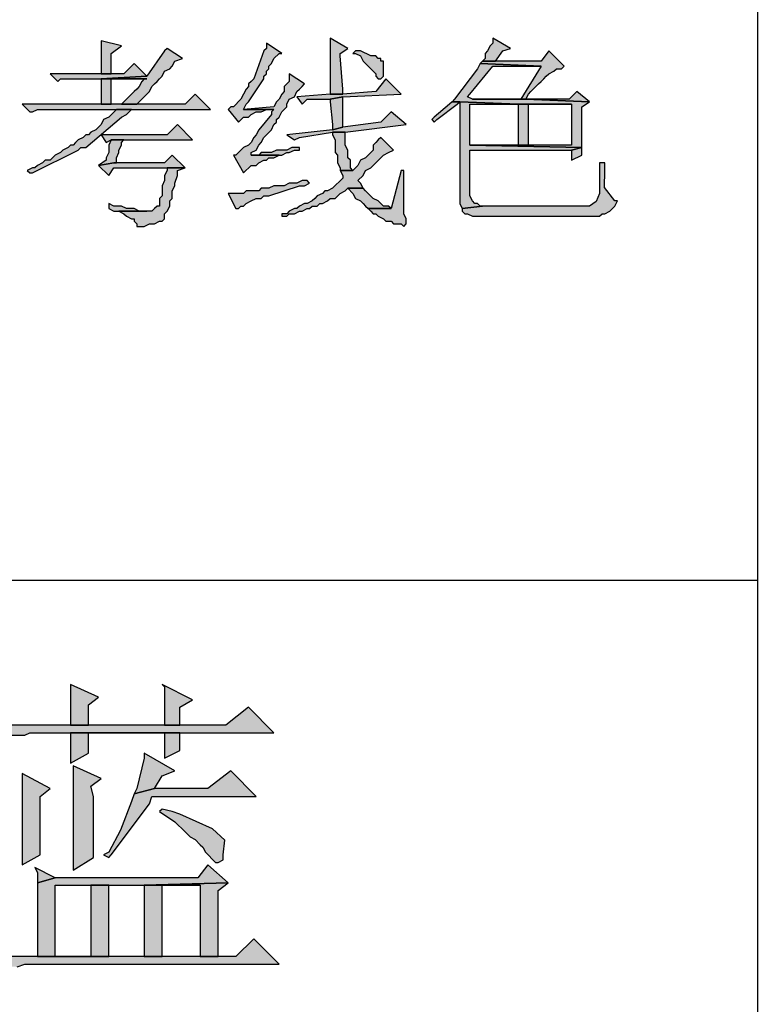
# Model space of a CAD drawing. Header units: millimetres. Extents: x 32176 to 34219, y 9943 to 11279.
# Tile 28 of 59: x 32408 to 32416, y 10242 to 10253. Entities that reach past the tile are written whole.
import ezdxf

# ---------------------------------------------------------------- set-up
doc = ezdxf.new("R2010")
doc.units = ezdxf.units.MM
doc.layers.add('Z_entity', color=7, linetype='Continuous')

msp = doc.modelspace()

# ---------------------------------------------------------------- hatches: boundary and pattern name
at = {"layer": 'Z_entity'}
for points in [[(32408.949, 10252.411), (32408.949, 10252.385), (32408.949, 10252.147), (32408.949, 10252.067), (32409.055, 10252.067), (32409.055, 10252.279), (32409.161, 10252.358)], [(32411.332, 10252.438), (32411.332, 10252.411), (32411.332, 10251.882), (32411.332, 10251.855), (32411.464, 10251.855), (32411.464, 10251.908), (32411.438, 10252.253), (32411.438, 10252.279), (32411.517, 10252.332)], [(32413.026, 10252.438), (32413.026, 10252.385), (32413, 10252.358), (32412.973, 10252.306), (32412.947, 10252.279), (32412.947, 10252.226), (32412.92, 10252.2), (32413.053, 10252.2), (32413.132, 10252.306), (32413.212, 10252.332)], [(32409.638, 10252.332), (32409.611, 10252.306), (32409.426, 10252.041), (32408.949, 10252.014), (32409.426, 10252.014), (32409.399, 10252.014), (32409.373, 10251.988), (32409.346, 10251.935), (32409.32, 10251.908), (32409.293, 10251.882), (32409.267, 10251.855), (32409.161, 10251.75), (32409.32, 10251.75), (32409.452, 10251.882), (32409.479, 10251.935), (32409.505, 10251.961), (32409.532, 10251.988), (32409.558, 10252.014), (32409.585, 10252.041), (32409.611, 10252.094), (32409.664, 10252.12), (32409.69, 10252.147), (32409.717, 10252.2), (32409.796, 10252.226)], [(32410.67, 10252.385), (32410.67, 10252.332), (32410.644, 10252.306), (32410.538, 10252.014), (32410.511, 10251.988), (32410.485, 10251.961), (32410.485, 10251.935), (32410.458, 10251.908), (32410.405, 10251.803), (32410.326, 10251.723), (32410.299, 10251.723), (32410.273, 10251.697), (32410.379, 10251.564), (32410.432, 10251.617), (32410.485, 10251.617), (32410.511, 10251.644), (32410.564, 10251.67), (32410.617, 10251.67), (32410.67, 10251.697), (32410.749, 10251.697), (32410.432, 10251.697), (32410.458, 10251.75), (32410.485, 10251.776), (32410.644, 10252.014), (32410.644, 10252.041), (32410.67, 10252.067), (32410.67, 10252.094), (32410.697, 10252.12), (32410.697, 10252.147), (32410.723, 10252.173), (32410.749, 10252.226), (32410.802, 10252.279), (32410.829, 10252.279)], [(32411.597, 10252.306), (32411.57, 10252.279), (32411.597, 10252.279), (32411.65, 10252.253), (32411.676, 10252.2), (32411.782, 10252.094), (32411.808, 10252.067), (32411.808, 10252.041), (32411.835, 10252.014), (32411.861, 10252.014), (32411.888, 10252.041), (32411.888, 10252.2), (32411.861, 10252.2), (32411.861, 10252.226), (32411.835, 10252.226), (32411.808, 10252.253), (32411.756, 10252.253), (32411.65, 10252.306)], [(32413.609, 10252.306), (32413.529, 10252.2), (32412.92, 10252.2), (32412.894, 10252.173), (32413.529, 10252.147), (32413.318, 10251.803), (32412.815, 10251.803), (32413.371, 10251.803), (32413.397, 10251.855), (32413.423, 10251.882), (32413.476, 10251.935), (32413.503, 10251.961), (32413.529, 10251.988), (32413.556, 10252.014), (32413.582, 10252.041), (32413.609, 10252.067), (32413.662, 10252.094), (32413.688, 10252.12), (32413.741, 10252.12), (32413.768, 10252.147)], [(32409.293, 10252.173), (32409.187, 10252.067), (32408.42, 10252.067), (32408.499, 10251.988), (32408.526, 10252.014), (32408.949, 10252.014), (32409.426, 10252.041)], [(32412.894, 10252.173), (32412.867, 10252.12), (32412.629, 10251.803), (32412.603, 10251.776), (32412.682, 10251.776), (32413.291, 10251.75), (32413.847, 10251.75), (32413.847, 10251.326), (32412.788, 10251.326), (32413.953, 10251.299), (32413.953, 10251.723), (32414.032, 10251.776), (32413.371, 10251.803), (32412.815, 10251.803), (32412.762, 10251.829), (32412.788, 10251.855), (32413.026, 10252.147), (32413.529, 10252.147)], [(32408.949, 10252.014), (32408.949, 10251.75), (32409.055, 10251.75), (32409.055, 10252.014), (32409.426, 10252.014)], [(32410.908, 10252.067), (32410.908, 10251.988), (32410.882, 10251.961), (32410.855, 10251.935), (32410.855, 10251.882), (32410.829, 10251.855), (32410.802, 10251.803), (32410.776, 10251.776), (32410.749, 10251.723), (32410.432, 10251.697), (32410.749, 10251.697), (32410.723, 10251.67), (32410.723, 10251.644), (32410.591, 10251.485), (32410.564, 10251.432), (32410.538, 10251.405), (32410.511, 10251.352), (32410.485, 10251.326), (32410.432, 10251.299), (32410.405, 10251.273), (32410.379, 10251.247), (32410.352, 10251.22), (32410.326, 10251.22), (32410.432, 10251.035), (32410.511, 10251.114), (32410.564, 10251.114), (32410.591, 10251.141), (32410.644, 10251.167), (32410.67, 10251.167), (32410.697, 10251.194), (32410.749, 10251.194), (32410.802, 10251.22), (32410.511, 10251.22), (32410.511, 10251.247), (32410.564, 10251.273), (32410.591, 10251.326), (32410.617, 10251.352), (32410.644, 10251.405), (32410.67, 10251.432), (32410.723, 10251.485), (32410.749, 10251.538), (32410.776, 10251.564), (32410.776, 10251.591), (32410.802, 10251.617), (32410.829, 10251.67), (32410.882, 10251.723), (32410.882, 10251.75), (32410.908, 10251.803), (32410.961, 10251.829), (32410.988, 10251.882), (32411.014, 10251.908), (32411.041, 10251.935), (32411.067, 10251.961)], [(32411.914, 10252.014), (32411.808, 10251.882), (32411.464, 10251.855), (32411.332, 10251.855), (32410.988, 10251.829), (32411.041, 10251.75), (32411.094, 10251.803), (32411.332, 10251.803), (32411.464, 10251.829), (32412.073, 10251.855)], [(32409.929, 10251.855), (32409.823, 10251.75), (32408.128, 10251.75), (32408.208, 10251.67), (32408.234, 10251.67), (32408.287, 10251.697), (32410.088, 10251.697)], [(32411.464, 10251.829), (32411.332, 10251.803), (32411.332, 10251.776), (32411.358, 10251.538), (32411.358, 10251.485), (32411.464, 10251.511), (32411.464, 10251.776)], [(32413.9, 10251.882), (32413.821, 10251.803), (32413.371, 10251.803), (32414.032, 10251.776)], [(32409.267, 10251.697), (32409.108, 10251.697), (32409.029, 10251.617), (32408.976, 10251.591), (32408.949, 10251.538), (32408.923, 10251.511), (32408.896, 10251.485), (32408.843, 10251.458), (32408.817, 10251.432), (32408.79, 10251.432), (32408.764, 10251.405), (32408.711, 10251.379), (32408.684, 10251.352), (32408.658, 10251.326), (32408.631, 10251.326), (32408.605, 10251.299), (32408.552, 10251.273), (32408.526, 10251.247), (32408.473, 10251.22), (32408.42, 10251.167), (32408.367, 10251.167), (32408.34, 10251.141), (32408.287, 10251.114), (32408.261, 10251.088), (32408.234, 10251.088), (32408.181, 10251.061), (32408.208, 10251.035), (32408.234, 10251.035), (32408.711, 10251.273), (32408.737, 10251.299), (32408.79, 10251.299), (32409.161, 10251.617), (32409.214, 10251.644), (32409.24, 10251.67)], [(32412.603, 10251.776), (32412.576, 10251.75), (32412.417, 10251.617), (32412.391, 10251.591), (32412.417, 10251.564), (32412.444, 10251.591), (32412.656, 10251.75), (32412.682, 10251.776)], [(32412.682, 10251.776), (32412.682, 10250.717), (32412.709, 10250.664), (32412.92, 10250.691), (32412.894, 10250.691), (32412.867, 10250.717), (32412.841, 10250.717), (32412.815, 10250.744), (32412.788, 10250.796), (32412.788, 10251.273), (32413.847, 10251.273), (32413.953, 10251.299), (32412.788, 10251.326), (32412.788, 10251.75), (32413.291, 10251.75)], [(32413.291, 10251.75), (32413.291, 10251.326), (32413.397, 10251.326), (32413.397, 10251.75), (32413.847, 10251.75)], [(32411.967, 10251.67), (32411.861, 10251.564), (32411.464, 10251.511), (32411.358, 10251.485), (32410.882, 10251.432), (32410.961, 10251.379), (32411.014, 10251.405), (32411.358, 10251.458), (32411.491, 10251.458), (32412.126, 10251.538)], [(32409.743, 10251.538), (32409.638, 10251.432), (32408.949, 10251.432), (32409.002, 10251.352), (32409.055, 10251.379), (32409.902, 10251.379)], [(32411.861, 10251.405), (32411.835, 10251.379), (32411.808, 10251.352), (32411.782, 10251.326), (32411.782, 10251.273), (32411.756, 10251.247), (32411.703, 10251.194), (32411.65, 10251.167), (32411.623, 10251.114), (32411.597, 10251.088), (32411.57, 10251.061), (32411.438, 10251.061), (32411.464, 10251.008), (32411.464, 10250.982), (32411.358, 10250.876), (32411.305, 10250.849), (32411.279, 10250.849), (32411.253, 10250.823), (32411.2, 10250.796), (32411.173, 10250.77), (32411.147, 10250.744), (32411.094, 10250.717), (32411.067, 10250.717), (32411.014, 10250.691), (32410.988, 10250.664), (32410.961, 10250.664), (32410.908, 10250.638), (32410.882, 10250.611), (32410.829, 10250.611), (32410.829, 10250.585), (32410.882, 10250.585), (32410.908, 10250.611), (32410.961, 10250.611), (32411.014, 10250.638), (32411.041, 10250.638), (32411.094, 10250.664), (32411.12, 10250.664), (32411.147, 10250.691), (32411.2, 10250.691), (32411.226, 10250.717), (32411.253, 10250.717), (32411.305, 10250.744), (32411.332, 10250.77), (32411.385, 10250.77), (32411.438, 10250.823), (32411.491, 10250.849), (32411.517, 10250.876), (32411.676, 10250.876), (32411.65, 10250.929), (32411.623, 10250.955), (32411.676, 10251.008), (32411.703, 10251.061), (32411.756, 10251.088), (32411.888, 10251.22), (32411.941, 10251.247), (32411.994, 10251.273)], [(32411.491, 10251.458), (32411.358, 10251.458), (32411.358, 10251.432), (32411.385, 10251.379), (32411.385, 10251.247), (32411.411, 10251.22), (32411.411, 10251.141), (32411.438, 10251.088), (32411.438, 10251.061), (32411.57, 10251.061), (32411.544, 10251.088), (32411.544, 10251.167), (32411.517, 10251.194), (32411.517, 10251.273), (32411.491, 10251.326), (32411.491, 10251.405)], [(32409.187, 10251.379), (32409.055, 10251.379), (32409.029, 10251.326), (32409.029, 10251.247), (32409.002, 10251.194), (32409.002, 10251.167), (32408.923, 10251.114), (32409.082, 10251.141), (32409.108, 10251.141), (32409.108, 10251.194), (32409.135, 10251.247), (32409.135, 10251.273), (32409.161, 10251.326), (32409.161, 10251.352)], [(32411.014, 10251.299), (32410.935, 10251.299), (32410.882, 10251.273), (32410.776, 10251.273), (32410.723, 10251.247), (32410.617, 10251.247), (32410.591, 10251.22), (32410.511, 10251.22), (32410.829, 10251.22), (32410.882, 10251.247), (32410.908, 10251.247), (32410.961, 10251.273), (32411.014, 10251.273)], [(32413.953, 10251.299), (32413.847, 10251.273), (32413.847, 10251.167), (32413.953, 10251.22), (32413.953, 10251.273)], [(32409.69, 10251.22), (32409.611, 10251.141), (32409.082, 10251.141), (32408.923, 10251.114), (32409.029, 10251.008), (32409.082, 10251.088), (32409.823, 10251.088)], [(32409.823, 10251.088), (32409.638, 10251.088), (32409.638, 10251.061), (32409.611, 10251.008), (32409.611, 10250.955), (32409.585, 10250.902), (32409.585, 10250.796), (32409.558, 10250.77), (32409.558, 10250.691), (32409.532, 10250.691), (32409.505, 10250.664), (32409.479, 10250.638), (32409.135, 10250.638), (32409.187, 10250.611), (32409.214, 10250.585), (32409.267, 10250.558), (32409.293, 10250.558), (32409.293, 10250.532), (32409.32, 10250.505), (32409.32, 10250.479), (32409.399, 10250.479), (32409.452, 10250.505), (32409.505, 10250.505), (32409.558, 10250.532), (32409.585, 10250.532), (32409.611, 10250.558), (32409.611, 10250.611), (32409.638, 10250.638), (32409.664, 10250.691), (32409.664, 10250.744), (32409.69, 10250.77), (32409.69, 10250.849), (32409.717, 10250.902), (32409.717, 10250.929), (32409.743, 10251.008), (32409.743, 10251.061)], [(32414.191, 10251.141), (32414.138, 10251.141), (32414.138, 10250.823), (32414.102, 10250.738), (32414.032, 10250.691), (32412.92, 10250.691), (32412.709, 10250.664), (32412.709, 10250.638), (32412.735, 10250.611), (32412.762, 10250.611), (32412.815, 10250.585), (32414.138, 10250.585), (32414.165, 10250.611), (32414.191, 10250.611), (32414.244, 10250.638), (32414.271, 10250.664), (32414.297, 10250.691), (32414.324, 10250.744), (32414.297, 10250.744), (32414.19, 10250.884), (32414.191, 10251.061), (32414.191, 10251.088)], [(32412.073, 10251.061), (32411.967, 10250.664), (32411.729, 10250.664), (32411.756, 10250.638), (32411.782, 10250.611), (32411.808, 10250.611), (32411.835, 10250.585), (32411.888, 10250.558), (32411.914, 10250.532), (32411.967, 10250.532), (32411.994, 10250.505), (32412.073, 10250.505), (32412.1, 10250.479), (32412.126, 10250.505), (32412.126, 10250.558), (32412.1, 10250.611), (32412.1, 10251.061)], [(32411.094, 10250.955), (32411.041, 10250.955), (32410.988, 10250.929), (32410.908, 10250.929), (32410.855, 10250.902), (32410.749, 10250.902), (32410.697, 10250.876), (32410.617, 10250.876), (32410.591, 10250.849), (32410.458, 10250.849), (32410.432, 10250.823), (32410.273, 10250.823), (32410.352, 10250.664), (32410.379, 10250.664), (32410.405, 10250.691), (32410.432, 10250.691), (32410.458, 10250.717), (32410.511, 10250.744), (32410.564, 10250.77), (32410.617, 10250.77), (32410.644, 10250.796), (32410.697, 10250.796), (32411.014, 10250.902), (32411.067, 10250.902), (32411.12, 10250.929)], [(32411.676, 10250.876), (32411.517, 10250.876), (32411.57, 10250.823), (32411.597, 10250.77), (32411.65, 10250.744), (32411.676, 10250.717), (32411.703, 10250.691), (32411.729, 10250.664), (32411.967, 10250.664), (32411.941, 10250.691), (32411.888, 10250.691), (32411.861, 10250.717), (32411.835, 10250.744), (32411.782, 10250.77), (32411.703, 10250.849)], [(32409.029, 10250.717), (32409.029, 10250.664), (32409.082, 10250.638), (32409.426, 10250.638), (32409.346, 10250.638), (32409.293, 10250.664), (32409.214, 10250.664), (32409.161, 10250.691), (32409.082, 10250.691)], [(32408.631, 10245.713), (32408.631, 10245.687), (32408.631, 10245.343), (32408.631, 10245.29), (32408.817, 10245.29), (32408.817, 10245.501), (32408.923, 10245.581)], [(32409.585, 10245.713), (32409.611, 10245.687), (32409.611, 10245.343), (32409.611, 10245.29), (32409.77, 10245.29), (32409.77, 10245.475), (32409.902, 10245.554)], [(32410.485, 10245.475), (32410.246, 10245.29), (32407.784, 10245.29), (32407.89, 10245.157), (32407.943, 10245.157), (32408.023, 10245.184), (32408.155, 10245.184), (32408.208, 10245.21), (32410.749, 10245.21)], [(32408.631, 10245.21), (32408.631, 10244.893), (32408.817, 10244.998), (32408.817, 10245.21), (32409.611, 10245.21)], [(32409.77, 10245.21), (32408.631, 10245.21), (32409.611, 10245.21), (32409.611, 10244.945), (32409.77, 10245.025)], [(32409.399, 10244.998), (32409.399, 10244.945), (32409.32, 10244.628), (32409.293, 10244.575), (32409.505, 10244.628), (32409.585, 10244.76), (32409.717, 10244.813)], [(32408.658, 10244.866), (32408.658, 10244.813), (32408.658, 10243.86), (32408.658, 10243.781), (32408.87, 10243.913), (32408.87, 10243.939), (32408.87, 10244.548), (32408.843, 10244.654), (32408.949, 10244.734)], [(32408.128, 10244.787), (32408.128, 10244.734), (32408.128, 10243.886), (32408.128, 10243.834), (32408.314, 10243.939), (32408.314, 10243.966), (32408.314, 10244.442), (32408.314, 10244.548), (32408.42, 10244.628)], [(32410.299, 10244.813), (32410.061, 10244.628), (32409.505, 10244.628), (32409.293, 10244.575), (32409.267, 10244.495), (32409.151, 10244.196), (32409.029, 10243.966), (32408.976, 10243.939), (32409.029, 10243.913), (32409.055, 10243.939), (32409.452, 10244.469), (32409.479, 10244.548), (32410.564, 10244.548)], [(32409.585, 10244.416), (32409.558, 10244.39), (32409.717, 10244.284), (32409.823, 10244.178), (32409.876, 10244.125), (32409.929, 10244.098), (32409.982, 10244.045), (32410.008, 10244.019), (32410.035, 10243.966), (32410.141, 10243.86), (32410.167, 10243.86), (32410.22, 10243.886), (32410.22, 10243.939), (32410.239, 10244.092), (32410.108, 10244.209), (32409.77, 10244.363), (32409.69, 10244.39)], [(32408.261, 10243.807), (32408.287, 10243.754), (32408.287, 10243.648), (32408.473, 10243.701)], [(32410.061, 10243.834), (32409.955, 10243.701), (32408.473, 10243.701), (32408.287, 10243.648), (32408.287, 10243.595), (32408.287, 10242.96), (32408.287, 10242.88), (32408.473, 10242.88), (32408.473, 10243.622), (32409.399, 10243.622), (32410.273, 10243.648)], [(32409.029, 10243.622), (32408.843, 10243.622), (32408.843, 10242.88), (32408.287, 10242.88), (32409.029, 10242.88)], [(32410.273, 10243.648), (32409.399, 10243.622), (32409.982, 10243.622), (32409.982, 10242.88), (32410.167, 10242.88), (32410.167, 10243.569)], [(32409.399, 10243.622), (32409.399, 10242.88), (32409.585, 10242.88), (32409.585, 10243.622), (32409.982, 10243.622)], [(32410.538, 10243.066), (32410.352, 10242.88), (32408.287, 10242.88), (32407.705, 10242.88), (32407.837, 10242.748), (32407.89, 10242.748), (32407.943, 10242.775), (32408.076, 10242.775), (32408.155, 10242.801), (32410.802, 10242.801)]]:
    msp.add_hatch(color=7, dxfattribs=at).paths.add_polyline_path(points)

# ---------------------------------------------------------------- linework, layer by layer
at = {"layer": 'Z_entity', "color": 7}
for p, q in [((32415.78, 10255.509), (32415.78, 10187.468)), ((32408.949, 10252.411), (32408.949, 10252.385)), ((32409.161, 10252.358), (32408.949, 10252.411)), ((32411.332, 10252.438), (32411.332, 10252.411)), ((32411.517, 10252.332), (32411.332, 10252.438)), ((32411.332, 10252.411), (32411.332, 10251.882)), ((32413.026, 10252.438), (32413.026, 10252.385)), ((32413.212, 10252.332), (32413.026, 10252.438)), ((32408.949, 10252.385), (32408.949, 10252.147)), ((32409.055, 10252.279), (32409.161, 10252.358)), ((32409.611, 10252.306), (32409.426, 10252.041)), ((32409.638, 10252.332), (32409.611, 10252.306)), ((32409.796, 10252.226), (32409.638, 10252.332)), ((32410.644, 10252.306), (32410.538, 10252.014)), ((32410.67, 10252.332), (32410.644, 10252.306)), ((32410.67, 10252.385), (32410.67, 10252.332)), ((32410.829, 10252.279), (32410.67, 10252.385)), ((32411.438, 10252.279), (32411.517, 10252.332)), ((32411.597, 10252.306), (32411.57, 10252.279)), ((32411.65, 10252.306), (32411.597, 10252.306)), ((32411.756, 10252.253), (32411.65, 10252.306)), ((32412.973, 10252.306), (32412.947, 10252.279)), ((32413, 10252.358), (32412.973, 10252.306)), ((32413.026, 10252.385), (32413, 10252.358)), ((32413.053, 10252.2), (32413.132, 10252.306)), ((32413.132, 10252.306), (32413.212, 10252.332)), ((32413.609, 10252.306), (32413.529, 10252.2)), ((32413.768, 10252.147), (32413.609, 10252.306)), ((32409.055, 10252.067), (32409.055, 10252.279)), ((32409.717, 10252.2), (32409.796, 10252.226)), ((32410.723, 10252.173), (32410.749, 10252.226)), ((32410.749, 10252.226), (32410.802, 10252.279)), ((32410.802, 10252.279), (32410.829, 10252.279)), ((32411.438, 10252.253), (32411.438, 10252.279)), ((32411.464, 10251.908), (32411.438, 10252.253)), ((32411.57, 10252.279), (32411.597, 10252.279)), ((32411.597, 10252.279), (32411.65, 10252.253)), ((32411.65, 10252.253), (32411.676, 10252.2)), ((32411.808, 10252.253), (32411.756, 10252.253)), ((32411.835, 10252.226), (32411.808, 10252.253)), ((32411.861, 10252.226), (32411.835, 10252.226)), ((32411.861, 10252.2), (32411.861, 10252.226)), ((32412.947, 10252.226), (32412.92, 10252.2)), ((32412.947, 10252.279), (32412.947, 10252.226)), ((32408.949, 10252.147), (32408.949, 10252.067)), ((32409.293, 10252.173), (32409.187, 10252.067)), ((32409.426, 10252.041), (32409.293, 10252.173)), ((32409.611, 10252.094), (32409.664, 10252.12)), ((32409.664, 10252.12), (32409.69, 10252.147)), ((32409.69, 10252.147), (32409.717, 10252.2)), ((32410.67, 10252.094), (32410.697, 10252.12)), ((32410.697, 10252.147), (32410.723, 10252.173)), ((32410.697, 10252.12), (32410.697, 10252.147)), ((32411.676, 10252.2), (32411.782, 10252.094)), ((32411.888, 10252.2), (32411.861, 10252.2)), ((32411.888, 10252.041), (32411.888, 10252.2)), ((32412.867, 10252.12), (32412.629, 10251.803)), ((32412.788, 10251.855), (32413.026, 10252.147)), ((32412.894, 10252.173), (32412.867, 10252.12)), ((32412.92, 10252.2), (32412.894, 10252.173)), ((32412.894, 10252.173), (32413.529, 10252.147)), ((32413.529, 10252.147), (32412.894, 10252.173)), ((32412.92, 10252.2), (32413.053, 10252.2)), ((32413.529, 10252.2), (32412.92, 10252.2)), ((32413.026, 10252.147), (32413.529, 10252.147)), ((32413.529, 10252.147), (32413.318, 10251.803)), ((32413.662, 10252.094), (32413.688, 10252.12)), ((32413.688, 10252.12), (32413.741, 10252.12)), ((32413.741, 10252.12), (32413.768, 10252.147)), ((32409.187, 10252.067), (32408.42, 10252.067)), ((32408.42, 10252.067), (32408.499, 10251.988)), ((32408.499, 10251.988), (32408.526, 10252.014)), ((32408.526, 10252.014), (32408.949, 10252.014)), ((32408.949, 10252.067), (32409.055, 10252.067)), ((32409.426, 10252.041), (32408.949, 10252.014)), ((32408.949, 10252.014), (32409.426, 10252.041)), ((32408.949, 10252.014), (32409.426, 10252.014)), ((32408.949, 10252.014), (32408.949, 10251.75)), ((32409.426, 10252.014), (32408.949, 10252.014)), ((32409.055, 10251.75), (32409.055, 10252.014)), ((32409.055, 10252.014), (32409.426, 10252.014)), ((32409.399, 10252.014), (32409.373, 10251.988)), ((32409.426, 10252.014), (32409.399, 10252.014)), ((32409.532, 10251.988), (32409.558, 10252.014)), ((32409.558, 10252.014), (32409.585, 10252.041)), ((32409.585, 10252.041), (32409.611, 10252.094)), ((32410.485, 10251.776), (32410.644, 10252.014)), ((32410.538, 10252.014), (32410.511, 10251.988)), ((32410.644, 10252.041), (32410.67, 10252.067)), ((32410.644, 10252.014), (32410.644, 10252.041)), ((32410.67, 10252.067), (32410.67, 10252.094)), ((32410.908, 10252.067), (32410.908, 10251.988)), ((32411.067, 10251.961), (32410.908, 10252.067)), ((32411.782, 10252.094), (32411.808, 10252.067)), ((32411.808, 10252.067), (32411.808, 10252.041)), ((32411.808, 10252.041), (32411.835, 10252.014)), ((32411.914, 10252.014), (32411.808, 10251.882)), ((32411.835, 10252.014), (32411.861, 10252.014)), ((32411.861, 10252.014), (32411.888, 10252.041)), ((32412.073, 10251.855), (32411.914, 10252.014)), ((32413.529, 10251.988), (32413.556, 10252.014)), ((32413.556, 10252.014), (32413.582, 10252.041)), ((32413.582, 10252.041), (32413.609, 10252.067)), ((32413.609, 10252.067), (32413.662, 10252.094)), ((32409.32, 10251.908), (32409.293, 10251.882)), ((32409.346, 10251.935), (32409.32, 10251.908)), ((32409.373, 10251.988), (32409.346, 10251.935)), ((32409.452, 10251.882), (32409.479, 10251.935)), ((32409.479, 10251.935), (32409.505, 10251.961)), ((32409.505, 10251.961), (32409.532, 10251.988)), ((32410.458, 10251.908), (32410.405, 10251.803)), ((32410.485, 10251.935), (32410.458, 10251.908)), ((32410.511, 10251.988), (32410.485, 10251.961)), ((32410.485, 10251.961), (32410.485, 10251.935)), ((32410.882, 10251.961), (32410.855, 10251.935)), ((32410.855, 10251.935), (32410.855, 10251.882)), ((32410.908, 10251.988), (32410.882, 10251.961)), ((32410.988, 10251.882), (32411.014, 10251.908)), ((32411.014, 10251.908), (32411.041, 10251.935)), ((32411.041, 10251.935), (32411.067, 10251.961)), ((32411.464, 10251.855), (32411.464, 10251.908)), ((32413.423, 10251.882), (32413.476, 10251.935)), ((32413.476, 10251.935), (32413.503, 10251.961)), ((32413.503, 10251.961), (32413.529, 10251.988)), ((32409.267, 10251.855), (32409.161, 10251.75)), ((32409.293, 10251.882), (32409.267, 10251.855)), ((32409.32, 10251.75), (32409.452, 10251.882)), ((32409.929, 10251.855), (32409.823, 10251.75)), ((32410.088, 10251.697), (32409.929, 10251.855)), ((32410.405, 10251.803), (32410.326, 10251.723)), ((32410.802, 10251.803), (32410.776, 10251.776)), ((32410.829, 10251.855), (32410.802, 10251.803)), ((32410.855, 10251.882), (32410.829, 10251.855)), ((32410.882, 10251.75), (32410.908, 10251.803)), ((32410.908, 10251.803), (32410.961, 10251.829)), ((32410.961, 10251.829), (32410.988, 10251.882)), ((32411.332, 10251.855), (32410.988, 10251.829)), ((32410.988, 10251.829), (32411.041, 10251.75)), ((32411.041, 10251.75), (32411.094, 10251.803)), ((32411.094, 10251.803), (32411.332, 10251.803)), ((32411.332, 10251.882), (32411.332, 10251.855)), ((32411.332, 10251.855), (32411.464, 10251.855)), ((32411.464, 10251.855), (32411.332, 10251.855)), ((32411.332, 10251.803), (32411.464, 10251.829)), ((32411.464, 10251.829), (32411.332, 10251.803)), ((32411.332, 10251.803), (32411.332, 10251.776)), ((32411.808, 10251.882), (32411.464, 10251.855)), ((32411.464, 10251.829), (32412.073, 10251.855)), ((32411.464, 10251.776), (32411.464, 10251.829)), ((32412.629, 10251.803), (32412.603, 10251.776)), ((32412.762, 10251.829), (32412.788, 10251.855)), ((32412.815, 10251.803), (32412.762, 10251.829)), ((32413.318, 10251.803), (32412.815, 10251.803)), ((32412.815, 10251.803), (32413.371, 10251.803)), ((32413.371, 10251.803), (32412.815, 10251.803)), ((32413.371, 10251.803), (32413.397, 10251.855)), ((32414.032, 10251.776), (32413.371, 10251.803)), ((32413.821, 10251.803), (32413.371, 10251.803)), ((32413.371, 10251.803), (32414.032, 10251.776)), ((32413.397, 10251.855), (32413.423, 10251.882)), ((32413.9, 10251.882), (32413.821, 10251.803)), ((32414.032, 10251.776), (32413.9, 10251.882)), ((32409.823, 10251.75), (32408.128, 10251.75)), ((32408.128, 10251.75), (32408.208, 10251.67)), ((32408.234, 10251.67), (32408.287, 10251.697)), ((32408.287, 10251.697), (32410.088, 10251.697)), ((32408.949, 10251.75), (32409.055, 10251.75)), ((32409.108, 10251.697), (32409.029, 10251.617)), ((32409.267, 10251.697), (32409.108, 10251.697)), ((32409.161, 10251.75), (32409.32, 10251.75)), ((32409.24, 10251.67), (32409.267, 10251.697)), ((32410.299, 10251.723), (32410.273, 10251.697)), ((32410.273, 10251.697), (32410.379, 10251.564)), ((32410.326, 10251.723), (32410.299, 10251.723)), ((32410.432, 10251.697), (32410.458, 10251.75)), ((32410.749, 10251.723), (32410.432, 10251.697)), ((32410.749, 10251.697), (32410.432, 10251.697)), ((32410.432, 10251.697), (32410.749, 10251.697)), ((32410.458, 10251.75), (32410.485, 10251.776)), ((32410.617, 10251.67), (32410.67, 10251.697)), ((32410.67, 10251.697), (32410.749, 10251.697)), ((32410.749, 10251.697), (32410.723, 10251.67)), ((32410.776, 10251.776), (32410.749, 10251.723)), ((32410.829, 10251.67), (32410.882, 10251.723)), ((32410.882, 10251.723), (32410.882, 10251.75)), ((32411.332, 10251.776), (32411.358, 10251.538)), ((32411.464, 10251.511), (32411.464, 10251.776)), ((32412.576, 10251.75), (32412.417, 10251.617)), ((32412.444, 10251.591), (32412.656, 10251.75)), ((32412.603, 10251.776), (32412.576, 10251.75)), ((32412.603, 10251.776), (32412.682, 10251.776)), ((32412.682, 10251.776), (32412.603, 10251.776)), ((32412.656, 10251.75), (32412.682, 10251.776)), ((32412.682, 10251.776), (32413.291, 10251.75)), ((32412.682, 10251.776), (32412.682, 10250.717)), ((32413.291, 10251.75), (32412.682, 10251.776)), ((32412.788, 10251.326), (32412.788, 10251.75)), ((32412.788, 10251.75), (32413.291, 10251.75)), ((32413.291, 10251.75), (32413.847, 10251.75)), ((32413.291, 10251.75), (32413.291, 10251.326)), ((32413.847, 10251.75), (32413.291, 10251.75)), ((32413.397, 10251.326), (32413.397, 10251.75)), ((32413.397, 10251.75), (32413.847, 10251.75)), ((32413.847, 10251.75), (32413.847, 10251.326)), ((32413.953, 10251.723), (32414.032, 10251.776)), ((32413.953, 10251.299), (32413.953, 10251.723)), ((32408.208, 10251.67), (32408.234, 10251.67)), ((32408.79, 10251.299), (32409.161, 10251.617)), ((32408.976, 10251.591), (32408.949, 10251.538)), ((32409.029, 10251.617), (32408.976, 10251.591)), ((32409.161, 10251.617), (32409.214, 10251.644)), ((32409.214, 10251.644), (32409.24, 10251.67)), ((32410.379, 10251.564), (32410.432, 10251.617)), ((32410.432, 10251.617), (32410.485, 10251.617)), ((32410.485, 10251.617), (32410.511, 10251.644)), ((32410.511, 10251.644), (32410.564, 10251.67)), ((32410.564, 10251.67), (32410.617, 10251.67)), ((32410.723, 10251.644), (32410.591, 10251.485)), ((32410.723, 10251.67), (32410.723, 10251.644)), ((32410.776, 10251.591), (32410.802, 10251.617)), ((32410.776, 10251.564), (32410.776, 10251.591)), ((32410.802, 10251.617), (32410.829, 10251.67)), ((32411.967, 10251.67), (32411.861, 10251.564)), ((32412.126, 10251.538), (32411.967, 10251.67)), ((32412.417, 10251.617), (32412.391, 10251.591)), ((32412.391, 10251.591), (32412.417, 10251.564)), ((32412.417, 10251.564), (32412.444, 10251.591)), ((32408.923, 10251.511), (32408.896, 10251.485)), ((32408.949, 10251.538), (32408.923, 10251.511)), ((32409.743, 10251.538), (32409.638, 10251.432)), ((32409.902, 10251.379), (32409.743, 10251.538)), ((32410.723, 10251.485), (32410.749, 10251.538)), ((32410.749, 10251.538), (32410.776, 10251.564)), ((32411.358, 10251.538), (32411.358, 10251.485)), ((32411.358, 10251.485), (32411.464, 10251.511)), ((32411.464, 10251.511), (32411.358, 10251.485)), ((32411.861, 10251.564), (32411.464, 10251.511)), ((32411.491, 10251.458), (32412.126, 10251.538)), ((32408.764, 10251.405), (32408.711, 10251.379)), ((32408.79, 10251.432), (32408.764, 10251.405)), ((32408.817, 10251.432), (32408.79, 10251.432)), ((32408.843, 10251.458), (32408.817, 10251.432)), ((32408.896, 10251.485), (32408.843, 10251.458)), ((32409.638, 10251.432), (32408.949, 10251.432)), ((32408.949, 10251.432), (32409.002, 10251.352)), ((32410.538, 10251.405), (32410.511, 10251.352)), ((32410.564, 10251.432), (32410.538, 10251.405)), ((32410.591, 10251.485), (32410.564, 10251.432)), ((32410.617, 10251.352), (32410.644, 10251.405)), ((32410.644, 10251.405), (32410.67, 10251.432)), ((32410.67, 10251.432), (32410.723, 10251.485)), ((32411.358, 10251.485), (32410.882, 10251.432)), ((32410.882, 10251.432), (32410.961, 10251.379)), ((32410.961, 10251.379), (32411.014, 10251.405)), ((32411.014, 10251.405), (32411.358, 10251.458)), ((32411.358, 10251.458), (32411.491, 10251.458)), ((32411.491, 10251.458), (32411.358, 10251.458)), ((32411.358, 10251.458), (32411.358, 10251.432)), ((32411.358, 10251.432), (32411.385, 10251.379)), ((32411.491, 10251.405), (32411.491, 10251.458)), ((32411.491, 10251.326), (32411.491, 10251.405)), ((32411.861, 10251.405), (32411.835, 10251.379)), ((32411.994, 10251.273), (32411.861, 10251.405)), ((32408.605, 10251.299), (32408.552, 10251.273)), ((32408.631, 10251.326), (32408.605, 10251.299)), ((32408.658, 10251.326), (32408.631, 10251.326)), ((32408.684, 10251.352), (32408.658, 10251.326)), ((32408.711, 10251.379), (32408.684, 10251.352)), ((32408.711, 10251.273), (32408.737, 10251.299)), ((32408.737, 10251.299), (32408.79, 10251.299)), ((32409.002, 10251.352), (32409.055, 10251.379)), ((32409.055, 10251.379), (32409.029, 10251.326)), ((32409.029, 10251.326), (32409.029, 10251.247)), ((32409.055, 10251.379), (32409.902, 10251.379)), ((32409.187, 10251.379), (32409.055, 10251.379)), ((32409.135, 10251.273), (32409.161, 10251.326)), ((32409.161, 10251.352), (32409.187, 10251.379)), ((32409.161, 10251.326), (32409.161, 10251.352)), ((32410.432, 10251.299), (32410.405, 10251.273)), ((32410.485, 10251.326), (32410.432, 10251.299)), ((32410.511, 10251.352), (32410.485, 10251.326)), ((32410.564, 10251.273), (32410.591, 10251.326)), ((32410.591, 10251.326), (32410.617, 10251.352)), ((32410.935, 10251.299), (32410.882, 10251.273)), ((32411.014, 10251.299), (32410.935, 10251.299)), ((32411.014, 10251.273), (32411.014, 10251.299)), ((32411.385, 10251.379), (32411.385, 10251.247)), ((32411.517, 10251.273), (32411.491, 10251.326)), ((32411.808, 10251.352), (32411.782, 10251.326)), ((32411.782, 10251.326), (32411.782, 10251.273)), ((32411.835, 10251.379), (32411.808, 10251.352)), ((32413.847, 10251.326), (32412.788, 10251.326)), ((32412.788, 10251.326), (32413.953, 10251.299)), ((32413.953, 10251.299), (32412.788, 10251.326)), ((32413.291, 10251.326), (32413.397, 10251.326)), ((32413.847, 10251.273), (32413.953, 10251.299)), ((32413.953, 10251.299), (32413.847, 10251.273)), ((32413.953, 10251.273), (32413.953, 10251.299)), ((32408.234, 10251.035), (32408.711, 10251.273)), ((32408.473, 10251.22), (32408.42, 10251.167)), ((32408.526, 10251.247), (32408.473, 10251.22)), ((32408.552, 10251.273), (32408.526, 10251.247)), ((32409.029, 10251.247), (32409.002, 10251.194)), ((32409.002, 10251.194), (32409.002, 10251.167)), ((32409.108, 10251.194), (32409.135, 10251.247)), ((32409.108, 10251.141), (32409.108, 10251.194)), ((32409.135, 10251.247), (32409.135, 10251.273)), ((32409.69, 10251.22), (32409.611, 10251.141)), ((32409.823, 10251.088), (32409.69, 10251.22)), ((32410.352, 10251.22), (32410.326, 10251.22)), ((32410.326, 10251.22), (32410.432, 10251.035)), ((32410.379, 10251.247), (32410.352, 10251.22)), ((32410.405, 10251.273), (32410.379, 10251.247)), ((32410.511, 10251.247), (32410.564, 10251.273)), ((32410.511, 10251.22), (32410.511, 10251.247)), ((32410.802, 10251.22), (32410.511, 10251.22)), ((32410.591, 10251.22), (32410.511, 10251.22)), ((32410.511, 10251.22), (32410.829, 10251.22)), ((32410.617, 10251.247), (32410.591, 10251.22)), ((32410.723, 10251.247), (32410.617, 10251.247)), ((32410.67, 10251.167), (32410.697, 10251.194)), ((32410.697, 10251.194), (32410.749, 10251.194)), ((32410.776, 10251.273), (32410.723, 10251.247)), ((32410.749, 10251.194), (32410.802, 10251.22)), ((32410.882, 10251.273), (32410.776, 10251.273)), ((32410.829, 10251.22), (32410.882, 10251.247)), ((32410.882, 10251.247), (32410.908, 10251.247)), ((32410.908, 10251.247), (32410.961, 10251.273)), ((32410.961, 10251.273), (32411.014, 10251.273)), ((32411.385, 10251.247), (32411.411, 10251.22)), ((32411.411, 10251.22), (32411.411, 10251.141)), ((32411.517, 10251.194), (32411.517, 10251.273)), ((32411.544, 10251.167), (32411.517, 10251.194)), ((32411.703, 10251.194), (32411.65, 10251.167)), ((32411.756, 10251.247), (32411.703, 10251.194)), ((32411.782, 10251.273), (32411.756, 10251.247)), ((32411.756, 10251.088), (32411.888, 10251.22)), ((32411.888, 10251.22), (32411.941, 10251.247)), ((32411.941, 10251.247), (32411.994, 10251.273)), ((32412.788, 10250.796), (32412.788, 10251.273)), ((32412.788, 10251.273), (32413.847, 10251.273)), ((32413.847, 10251.273), (32413.847, 10251.167)), ((32413.847, 10251.167), (32413.953, 10251.22)), ((32413.953, 10251.22), (32413.953, 10251.273)), ((32408.234, 10251.088), (32408.181, 10251.061)), ((32408.261, 10251.088), (32408.234, 10251.088)), ((32408.287, 10251.114), (32408.261, 10251.088)), ((32408.34, 10251.141), (32408.287, 10251.114)), ((32408.367, 10251.167), (32408.34, 10251.141)), ((32408.42, 10251.167), (32408.367, 10251.167)), ((32409.002, 10251.167), (32408.923, 10251.114)), ((32408.923, 10251.114), (32409.082, 10251.141)), ((32409.082, 10251.141), (32408.923, 10251.114)), ((32408.923, 10251.114), (32409.029, 10251.008)), ((32409.029, 10251.008), (32409.082, 10251.088)), ((32409.082, 10251.141), (32409.108, 10251.141)), ((32409.611, 10251.141), (32409.082, 10251.141)), ((32409.082, 10251.088), (32409.823, 10251.088)), ((32409.823, 10251.088), (32409.638, 10251.088)), ((32409.638, 10251.088), (32409.638, 10251.061)), ((32409.743, 10251.061), (32409.823, 10251.088)), ((32410.432, 10251.035), (32410.511, 10251.114)), ((32410.511, 10251.114), (32410.564, 10251.114)), ((32410.564, 10251.114), (32410.591, 10251.141)), ((32410.591, 10251.141), (32410.644, 10251.167)), ((32410.644, 10251.167), (32410.67, 10251.167)), ((32411.411, 10251.141), (32411.438, 10251.088)), ((32411.438, 10251.088), (32411.438, 10251.061)), ((32411.544, 10251.088), (32411.544, 10251.167)), ((32411.57, 10251.061), (32411.544, 10251.088)), ((32411.597, 10251.088), (32411.57, 10251.061)), ((32411.623, 10251.114), (32411.597, 10251.088)), ((32411.65, 10251.167), (32411.623, 10251.114)), ((32411.703, 10251.061), (32411.756, 10251.088)), ((32414.191, 10251.141), (32414.138, 10251.141)), ((32414.138, 10251.141), (32414.138, 10250.823)), ((32414.191, 10251.088), (32414.191, 10251.141)), ((32414.191, 10251.061), (32414.191, 10251.088)), ((32408.181, 10251.061), (32408.208, 10251.035)), ((32408.208, 10251.035), (32408.234, 10251.035)), ((32409.638, 10251.061), (32409.611, 10251.008)), ((32409.611, 10251.008), (32409.611, 10250.955)), ((32409.717, 10250.929), (32409.743, 10251.008)), ((32409.743, 10251.008), (32409.743, 10251.061)), ((32411.464, 10250.982), (32411.358, 10250.876)), ((32411.438, 10251.061), (32411.57, 10251.061)), ((32411.57, 10251.061), (32411.438, 10251.061)), ((32411.438, 10251.061), (32411.464, 10251.008)), ((32411.464, 10251.008), (32411.464, 10250.982)), ((32411.623, 10250.955), (32411.676, 10251.008)), ((32411.676, 10251.008), (32411.703, 10251.061)), ((32412.073, 10251.061), (32411.967, 10250.664)), ((32412.1, 10251.061), (32412.073, 10251.061)), ((32412.1, 10250.611), (32412.1, 10251.061)), ((32414.19, 10250.884), (32414.191, 10251.061)), ((32409.611, 10250.955), (32409.585, 10250.902)), ((32409.585, 10250.902), (32409.585, 10250.796)), ((32409.69, 10250.849), (32409.717, 10250.902)), ((32409.717, 10250.902), (32409.717, 10250.929)), ((32410.617, 10250.876), (32410.591, 10250.849)), ((32410.697, 10250.876), (32410.617, 10250.876)), ((32410.749, 10250.902), (32410.697, 10250.876)), ((32410.697, 10250.796), (32411.014, 10250.902)), ((32410.855, 10250.902), (32410.749, 10250.902)), ((32410.908, 10250.929), (32410.855, 10250.902)), ((32410.988, 10250.929), (32410.908, 10250.929)), ((32411.041, 10250.955), (32410.988, 10250.929)), ((32411.014, 10250.902), (32411.067, 10250.902)), ((32411.094, 10250.955), (32411.041, 10250.955)), ((32411.067, 10250.902), (32411.12, 10250.929)), ((32411.12, 10250.929), (32411.094, 10250.955)), ((32411.358, 10250.876), (32411.305, 10250.849)), ((32411.491, 10250.849), (32411.517, 10250.876)), ((32411.517, 10250.876), (32411.676, 10250.876)), ((32411.676, 10250.876), (32411.517, 10250.876)), ((32411.517, 10250.876), (32411.57, 10250.823)), ((32411.65, 10250.929), (32411.623, 10250.955)), ((32411.676, 10250.876), (32411.65, 10250.929)), ((32411.703, 10250.849), (32411.676, 10250.876)), ((32414.297, 10250.744), (32414.19, 10250.884)), ((32409.585, 10250.796), (32409.558, 10250.77)), ((32409.558, 10250.77), (32409.558, 10250.691)), ((32409.664, 10250.744), (32409.69, 10250.77)), ((32409.69, 10250.77), (32409.69, 10250.849)), ((32410.432, 10250.823), (32410.273, 10250.823)), ((32410.273, 10250.823), (32410.352, 10250.664)), ((32410.458, 10250.849), (32410.432, 10250.823)), ((32410.591, 10250.849), (32410.458, 10250.849)), ((32410.511, 10250.744), (32410.564, 10250.77)), ((32410.564, 10250.77), (32410.617, 10250.77)), ((32410.617, 10250.77), (32410.644, 10250.796)), ((32410.644, 10250.796), (32410.697, 10250.796)), ((32411.173, 10250.77), (32411.147, 10250.744)), ((32411.2, 10250.796), (32411.173, 10250.77)), ((32411.253, 10250.823), (32411.2, 10250.796)), ((32411.279, 10250.849), (32411.253, 10250.823)), ((32411.305, 10250.849), (32411.279, 10250.849)), ((32411.305, 10250.744), (32411.332, 10250.77)), ((32411.332, 10250.77), (32411.385, 10250.77)), ((32411.385, 10250.77), (32411.438, 10250.823)), ((32411.438, 10250.823), (32411.491, 10250.849)), ((32411.57, 10250.823), (32411.597, 10250.77)), ((32411.597, 10250.77), (32411.65, 10250.744)), ((32411.782, 10250.77), (32411.703, 10250.849)), ((32411.835, 10250.744), (32411.782, 10250.77)), ((32412.815, 10250.744), (32412.788, 10250.796)), ((32414.138, 10250.823), (32414.102, 10250.738)), ((32409.029, 10250.717), (32409.029, 10250.664)), ((32409.082, 10250.691), (32409.029, 10250.717)), ((32409.161, 10250.691), (32409.082, 10250.691)), ((32409.214, 10250.664), (32409.161, 10250.691)), ((32409.532, 10250.691), (32409.505, 10250.664)), ((32409.558, 10250.691), (32409.532, 10250.691)), ((32409.638, 10250.638), (32409.664, 10250.691)), ((32409.664, 10250.691), (32409.664, 10250.744)), ((32410.379, 10250.664), (32410.405, 10250.691)), ((32410.405, 10250.691), (32410.432, 10250.691)), ((32410.432, 10250.691), (32410.458, 10250.717)), ((32410.458, 10250.717), (32410.511, 10250.744)), ((32411.014, 10250.691), (32410.988, 10250.664)), ((32411.067, 10250.717), (32411.014, 10250.691)), ((32411.094, 10250.717), (32411.067, 10250.717)), ((32411.147, 10250.744), (32411.094, 10250.717)), ((32411.12, 10250.664), (32411.147, 10250.691)), ((32411.147, 10250.691), (32411.2, 10250.691)), ((32411.2, 10250.691), (32411.226, 10250.717)), ((32411.226, 10250.717), (32411.253, 10250.717)), ((32411.253, 10250.717), (32411.305, 10250.744)), ((32411.65, 10250.744), (32411.676, 10250.717)), ((32411.676, 10250.717), (32411.703, 10250.691)), ((32411.703, 10250.691), (32411.729, 10250.664)), ((32411.861, 10250.717), (32411.835, 10250.744)), ((32411.888, 10250.691), (32411.861, 10250.717)), ((32411.941, 10250.691), (32411.888, 10250.691)), ((32411.967, 10250.664), (32411.941, 10250.691)), ((32412.682, 10250.717), (32412.709, 10250.664)), ((32412.709, 10250.664), (32412.92, 10250.691)), ((32412.92, 10250.691), (32412.709, 10250.664)), ((32412.841, 10250.717), (32412.815, 10250.744)), ((32412.867, 10250.717), (32412.841, 10250.717)), ((32412.894, 10250.691), (32412.867, 10250.717)), ((32412.92, 10250.691), (32412.894, 10250.691)), ((32414.032, 10250.691), (32412.92, 10250.691)), ((32414.102, 10250.738), (32414.032, 10250.691)), ((32414.271, 10250.664), (32414.297, 10250.691)), ((32414.297, 10250.691), (32414.324, 10250.744)), ((32414.324, 10250.744), (32414.297, 10250.744)), ((32409.029, 10250.664), (32409.082, 10250.638)), ((32409.082, 10250.638), (32409.426, 10250.638)), ((32409.479, 10250.638), (32409.135, 10250.638)), ((32409.135, 10250.638), (32409.187, 10250.611)), ((32409.187, 10250.611), (32409.214, 10250.585)), ((32409.293, 10250.664), (32409.214, 10250.664)), ((32409.214, 10250.585), (32409.267, 10250.558)), ((32409.346, 10250.638), (32409.293, 10250.664)), ((32409.426, 10250.638), (32409.346, 10250.638)), ((32409.505, 10250.664), (32409.479, 10250.638)), ((32409.611, 10250.611), (32409.638, 10250.638)), ((32409.611, 10250.558), (32409.611, 10250.611)), ((32410.352, 10250.664), (32410.379, 10250.664)), ((32410.882, 10250.611), (32410.829, 10250.611)), ((32410.829, 10250.611), (32410.829, 10250.585)), ((32410.829, 10250.585), (32410.882, 10250.585)), ((32410.908, 10250.638), (32410.882, 10250.611)), ((32410.882, 10250.585), (32410.908, 10250.611)), ((32410.961, 10250.664), (32410.908, 10250.638)), ((32410.908, 10250.611), (32410.961, 10250.611)), ((32410.988, 10250.664), (32410.961, 10250.664)), ((32410.961, 10250.611), (32411.014, 10250.638)), ((32411.014, 10250.638), (32411.041, 10250.638)), ((32411.041, 10250.638), (32411.094, 10250.664)), ((32411.094, 10250.664), (32411.12, 10250.664)), ((32411.967, 10250.664), (32411.729, 10250.664)), ((32411.729, 10250.664), (32411.756, 10250.638)), ((32411.729, 10250.664), (32411.967, 10250.664)), ((32411.756, 10250.638), (32411.782, 10250.611)), ((32411.782, 10250.611), (32411.808, 10250.611)), ((32411.808, 10250.611), (32411.835, 10250.585)), ((32411.835, 10250.585), (32411.888, 10250.558)), ((32412.126, 10250.558), (32412.1, 10250.611)), ((32412.709, 10250.664), (32412.709, 10250.638)), ((32412.709, 10250.638), (32412.735, 10250.611)), ((32412.735, 10250.611), (32412.762, 10250.611)), ((32412.762, 10250.611), (32412.815, 10250.585)), ((32412.815, 10250.585), (32414.138, 10250.585)), ((32414.138, 10250.585), (32414.165, 10250.611)), ((32414.165, 10250.611), (32414.191, 10250.611)), ((32414.191, 10250.611), (32414.244, 10250.638)), ((32414.244, 10250.638), (32414.271, 10250.664)), ((32409.267, 10250.558), (32409.293, 10250.558)), ((32409.293, 10250.558), (32409.293, 10250.532)), ((32409.293, 10250.532), (32409.32, 10250.505)), ((32409.32, 10250.505), (32409.32, 10250.479)), ((32409.32, 10250.479), (32409.399, 10250.479)), ((32409.399, 10250.479), (32409.452, 10250.505)), ((32409.452, 10250.505), (32409.505, 10250.505)), ((32409.505, 10250.505), (32409.558, 10250.532)), ((32409.558, 10250.532), (32409.585, 10250.532)), ((32409.585, 10250.532), (32409.611, 10250.558)), ((32411.888, 10250.558), (32411.914, 10250.532)), ((32411.914, 10250.532), (32411.967, 10250.532)), ((32411.967, 10250.532), (32411.994, 10250.505)), ((32411.994, 10250.505), (32412.073, 10250.505)), ((32412.073, 10250.505), (32412.1, 10250.479)), ((32412.1, 10250.479), (32412.126, 10250.505)), ((32412.126, 10250.505), (32412.126, 10250.558)), ((32380.462, 10246.799), (32415.78, 10246.799)), ((32408.631, 10245.713), (32408.631, 10245.687)), ((32408.923, 10245.581), (32408.631, 10245.713)), ((32408.631, 10245.687), (32408.631, 10245.343)), ((32409.585, 10245.713), (32409.611, 10245.687)), ((32409.902, 10245.554), (32409.585, 10245.713)), ((32409.611, 10245.687), (32409.611, 10245.343)), ((32408.817, 10245.501), (32408.923, 10245.581)), ((32409.77, 10245.475), (32409.902, 10245.554)), ((32408.817, 10245.29), (32408.817, 10245.501)), ((32409.77, 10245.29), (32409.77, 10245.475)), ((32410.485, 10245.475), (32410.246, 10245.29)), ((32410.749, 10245.21), (32410.485, 10245.475)), ((32408.631, 10245.343), (32408.631, 10245.29)), ((32409.611, 10245.343), (32409.611, 10245.29)), ((32410.246, 10245.29), (32407.784, 10245.29)), ((32408.631, 10245.29), (32408.817, 10245.29)), ((32409.611, 10245.29), (32409.77, 10245.29)), ((32408.023, 10245.184), (32408.155, 10245.184)), ((32408.155, 10245.184), (32408.208, 10245.21)), ((32408.208, 10245.21), (32410.749, 10245.21)), ((32409.77, 10245.21), (32408.631, 10245.21)), ((32408.631, 10245.21), (32409.611, 10245.21)), ((32408.631, 10245.21), (32408.631, 10244.893)), ((32409.611, 10245.21), (32408.631, 10245.21)), ((32408.817, 10244.998), (32408.817, 10245.21)), ((32408.817, 10245.21), (32409.611, 10245.21)), ((32409.611, 10245.21), (32409.611, 10244.945)), ((32409.77, 10245.025), (32409.77, 10245.21)), ((32408.631, 10244.893), (32408.817, 10244.998)), ((32409.399, 10244.945), (32409.32, 10244.628)), ((32409.399, 10244.998), (32409.399, 10244.945)), ((32409.717, 10244.813), (32409.399, 10244.998)), ((32409.611, 10244.945), (32409.77, 10245.025)), ((32408.658, 10244.866), (32408.658, 10244.813)), ((32408.949, 10244.734), (32408.658, 10244.866)), ((32408.128, 10244.787), (32408.128, 10244.734)), ((32408.42, 10244.628), (32408.128, 10244.787)), ((32408.128, 10244.734), (32408.128, 10243.886)), ((32408.658, 10244.813), (32408.658, 10243.86)), ((32408.843, 10244.654), (32408.949, 10244.734)), ((32409.505, 10244.628), (32409.585, 10244.76)), ((32409.585, 10244.76), (32409.717, 10244.813)), ((32410.299, 10244.813), (32410.061, 10244.628)), ((32410.564, 10244.548), (32410.299, 10244.813)), ((32408.314, 10244.548), (32408.42, 10244.628)), ((32408.87, 10244.548), (32408.843, 10244.654)), ((32409.32, 10244.628), (32409.293, 10244.575)), ((32409.293, 10244.575), (32409.505, 10244.628)), ((32409.505, 10244.628), (32409.293, 10244.575)), ((32410.061, 10244.628), (32409.505, 10244.628)), ((32408.314, 10244.442), (32408.314, 10244.548)), ((32408.87, 10243.939), (32408.87, 10244.548)), ((32409.293, 10244.575), (32409.267, 10244.495)), ((32409.452, 10244.469), (32409.479, 10244.548)), ((32409.479, 10244.548), (32410.564, 10244.548)), ((32408.314, 10243.966), (32408.314, 10244.442)), ((32409.055, 10243.939), (32409.452, 10244.469)), ((32409.267, 10244.495), (32409.151, 10244.196)), ((32409.585, 10244.416), (32409.558, 10244.39)), ((32409.69, 10244.39), (32409.585, 10244.416)), ((32409.558, 10244.39), (32409.717, 10244.284)), ((32409.77, 10244.363), (32409.69, 10244.39)), ((32410.108, 10244.209), (32409.77, 10244.363)), ((32409.717, 10244.284), (32409.823, 10244.178)), ((32409.151, 10244.196), (32409.029, 10243.966)), ((32409.823, 10244.178), (32409.876, 10244.125)), ((32409.876, 10244.125), (32409.929, 10244.098)), ((32410.239, 10244.092), (32410.108, 10244.209)), ((32409.929, 10244.098), (32409.982, 10244.045)), ((32409.982, 10244.045), (32410.008, 10244.019)), ((32410.008, 10244.019), (32410.035, 10243.966)), ((32410.22, 10243.939), (32410.239, 10244.092)), ((32408.128, 10243.834), (32408.314, 10243.939)), ((32408.314, 10243.939), (32408.314, 10243.966)), ((32408.658, 10243.781), (32408.87, 10243.913)), ((32408.87, 10243.913), (32408.87, 10243.939)), ((32409.029, 10243.966), (32408.976, 10243.939)), ((32408.976, 10243.939), (32409.029, 10243.913)), ((32409.029, 10243.913), (32409.055, 10243.939)), ((32410.035, 10243.966), (32410.141, 10243.86)), ((32410.22, 10243.886), (32410.22, 10243.939)), ((32408.128, 10243.886), (32408.128, 10243.834)), ((32408.261, 10243.807), (32408.287, 10243.754)), ((32408.473, 10243.701), (32408.261, 10243.807)), ((32408.658, 10243.86), (32408.658, 10243.781)), ((32410.061, 10243.834), (32409.955, 10243.701)), ((32410.273, 10243.648), (32410.061, 10243.834)), ((32410.141, 10243.86), (32410.167, 10243.86)), ((32410.167, 10243.86), (32410.22, 10243.886)), ((32408.287, 10243.754), (32408.287, 10243.648)), ((32408.473, 10243.701), (32408.287, 10243.648)), ((32408.287, 10243.648), (32408.473, 10243.701)), ((32409.955, 10243.701), (32408.473, 10243.701)), ((32408.287, 10243.648), (32408.287, 10243.595)), ((32408.473, 10242.88), (32408.473, 10243.622)), ((32408.473, 10243.622), (32409.399, 10243.622)), ((32409.029, 10243.622), (32408.843, 10243.622)), ((32408.843, 10243.622), (32408.843, 10242.88)), ((32409.029, 10242.88), (32409.029, 10243.622)), ((32409.399, 10243.622), (32410.273, 10243.648)), ((32410.273, 10243.648), (32409.399, 10243.622)), ((32409.399, 10243.622), (32409.982, 10243.622)), ((32409.399, 10243.622), (32409.399, 10242.88)), ((32409.982, 10243.622), (32409.399, 10243.622)), ((32409.585, 10242.88), (32409.585, 10243.622)), ((32409.585, 10243.622), (32409.982, 10243.622)), ((32409.982, 10243.622), (32409.982, 10242.88)), ((32410.167, 10243.569), (32410.273, 10243.648)), ((32408.287, 10243.595), (32408.287, 10242.96)), ((32410.167, 10242.88), (32410.167, 10243.569)), ((32410.538, 10243.066), (32410.352, 10242.88)), ((32410.802, 10242.801), (32410.538, 10243.066)), ((32408.287, 10242.88), (32407.705, 10242.88)), ((32408.287, 10242.96), (32408.287, 10242.88)), ((32408.287, 10242.88), (32408.473, 10242.88)), ((32408.843, 10242.88), (32408.287, 10242.88)), ((32408.287, 10242.88), (32409.029, 10242.88)), ((32410.352, 10242.88), (32408.287, 10242.88)), ((32409.399, 10242.88), (32409.585, 10242.88)), ((32409.982, 10242.88), (32410.167, 10242.88)), ((32408.076, 10242.775), (32408.155, 10242.801)), ((32408.155, 10242.801), (32410.802, 10242.801))]:
    msp.add_line(p, q, dxfattribs=at)

doc.saveas('drawing.dxf')
